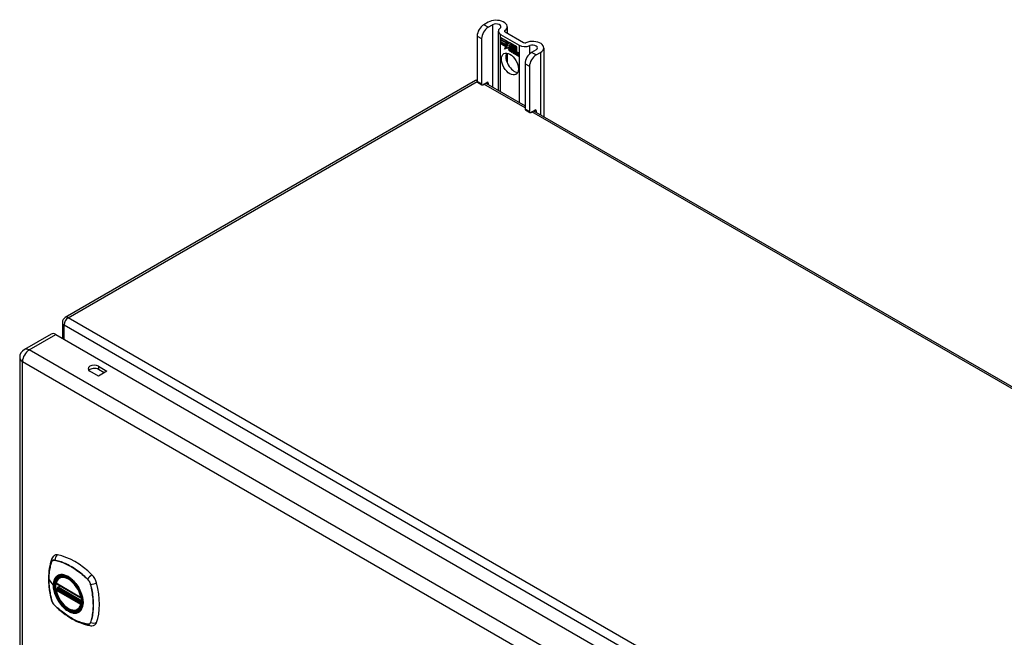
# Model space of a CAD drawing. Header units: inches. Extents: x 12 to 235, y 17 to 143.
# Tile 24 of 25: x 202 to 219, y 119 to 129. Entities that reach past the tile are written whole.
import ezdxf

# ---------------------------------------------------------------- set-up
doc = ezdxf.new("R2010")
doc.units = ezdxf.units.IN
doc.header["$MEASUREMENT"] = 0
doc.layers.add('Visible Edges(ANSI)', color=7, linetype='Continuous', lineweight=25)
doc.layers.add('Visible Tangent Edges(ANSI)', color=7, linetype='Continuous', lineweight=25)

msp = doc.modelspace()

# ---------------------------------------------------------------- linework, layer by layer
at = {"layer": 'Visible Edges(ANSI)'}
for p, q in [((210.14, 129.036), (210.065, 128.993)), ((210.139, 128.95), (210.214, 128.994)), ((210.46, 128.96), (210.46, 128.852)), ((209.955, 128.802), (209.955, 128.036)), ((210.029, 128.759), (210.029, 127.993)), ((210.312, 128.884), (210.312, 127.886)), ((210.351, 128.829), (210.664, 128.648)), ((210.355, 128.776), (210.473, 128.708)), ((210.355, 128.743), (210.355, 128.776)), ((210.355, 128.775), (210.355, 128.744)), ((210.355, 128.775), (210.356, 128.775)), ((210.473, 128.707), (210.355, 128.775)), ((210.355, 128.744), (210.442, 128.694)), ((210.355, 128.743), (210.355, 128.744)), ((210.442, 128.693), (210.355, 128.743)), ((210.426, 128.872), (210.739, 128.691)), ((210.355, 128.706), (210.355, 128.739)), ((210.355, 128.739), (210.442, 128.689)), ((210.355, 128.738), (210.355, 128.707)), ((210.355, 128.738), (210.356, 128.738)), ((210.442, 128.688), (210.355, 128.738)), ((210.355, 128.707), (210.442, 128.657)), ((210.355, 128.706), (210.355, 128.707)), ((210.442, 128.656), (210.355, 128.706)), ((210.355, 128.702), (210.442, 128.651)), ((210.355, 128.669), (210.355, 128.702)), ((210.355, 128.701), (210.356, 128.701)), ((210.442, 128.651), (210.355, 128.701)), ((210.355, 128.701), (210.355, 128.669)), ((210.355, 128.669), (210.442, 128.62)), ((210.355, 128.669), (210.355, 128.669)), ((210.441, 128.619), (210.355, 128.669)), ((210.419, 128.583), (210.441, 128.619)), ((210.457, 128.608), (210.419, 128.583)), ((210.421, 128.586), (210.42, 128.584)), ((210.442, 128.62), (210.421, 128.586)), ((210.421, 128.586), (210.458, 128.609)), ((210.421, 128.586), (210.422, 128.587)), ((210.422, 128.587), (210.458, 128.609)), ((210.441, 128.619), (210.441, 128.62)), ((210.442, 128.694), (210.442, 128.722)), ((210.442, 128.722), (210.445, 128.72)), ((210.442, 128.721), (210.442, 128.693)), ((210.442, 128.721), (210.443, 128.721)), ((210.445, 128.72), (210.442, 128.721)), ((210.442, 128.694), (210.442, 128.694)), ((210.442, 128.688), (210.442, 128.689)), ((210.442, 128.689), (210.442, 128.656)), ((210.442, 128.657), (210.442, 128.688)), ((210.442, 128.657), (210.442, 128.657)), ((210.442, 128.651), (210.442, 128.651)), ((210.442, 128.623), (210.442, 128.651)), ((210.442, 128.651), (210.442, 128.623)), ((210.442, 128.623), (210.442, 128.623)), ((210.443, 128.622), (210.442, 128.623)), ((210.442, 128.623), (210.443, 128.623)), ((210.443, 128.623), (210.456, 128.644)), ((210.455, 128.642), (210.443, 128.622)), ((210.443, 128.623), (210.444, 128.624)), ((210.444, 128.623), (210.444, 128.623)), ((210.445, 128.72), (210.475, 128.651)), ((210.445, 128.72), (210.445, 128.72)), ((210.475, 128.651), (210.445, 128.72)), ((210.455, 128.642), (210.456, 128.643)), ((210.457, 128.631), (210.455, 128.642)), ((210.456, 128.644), (210.457, 128.633)), ((210.456, 128.643), (210.456, 128.642)), ((210.475, 128.651), (210.457, 128.631)), ((210.457, 128.633), (210.475, 128.651)), ((210.457, 128.633), (210.459, 128.634)), ((210.457, 128.608), (210.458, 128.608)), ((210.459, 128.593), (210.457, 128.608)), ((210.458, 128.633), (210.458, 128.633)), ((210.458, 128.609), (210.46, 128.594)), ((210.475, 128.651), (210.459, 128.634)), ((210.487, 128.622), (210.459, 128.593)), ((210.46, 128.594), (210.487, 128.623)), ((210.46, 128.594), (210.461, 128.595)), ((210.461, 128.595), (210.487, 128.622)), ((210.461, 128.595), (210.461, 128.594)), ((210.473, 128.707), (210.473, 128.708)), ((210.473, 128.708), (210.489, 128.672)), ((210.489, 128.671), (210.473, 128.707)), ((210.475, 128.651), (210.475, 128.652)), ((210.487, 128.623), (210.493, 128.607)), ((210.487, 128.622), (210.487, 128.622)), ((210.493, 128.606), (210.487, 128.622)), ((210.489, 128.672), (210.501, 128.692)), ((210.501, 128.691), (210.489, 128.671)), ((210.489, 128.672), (210.49, 128.673)), ((210.49, 128.673), (210.49, 128.673)), ((210.493, 128.606), (210.495, 128.607)), ((210.494, 128.608), (210.495, 128.607)), ((210.495, 128.602), (210.496, 128.603)), ((210.496, 128.578), (210.528, 128.56)), ((210.496, 128.577), (210.497, 128.578)), ((210.529, 128.559), (210.496, 128.577)), ((210.497, 128.586), (210.498, 128.586)), ((210.519, 128.573), (210.497, 128.586)), ((210.498, 128.586), (210.519, 128.574)), ((210.501, 128.692), (210.56, 128.658)), ((210.501, 128.691), (210.502, 128.691)), ((210.56, 128.657), (210.501, 128.691)), ((210.501, 128.641), (210.531, 128.67)), ((210.532, 128.67), (210.501, 128.64)), ((210.501, 128.641), (210.502, 128.641)), ((210.518, 128.601), (210.501, 128.641)), ((210.501, 128.64), (210.52, 128.599)), ((210.502, 128.691), (210.502, 128.691)), ((210.502, 128.641), (210.532, 128.67)), ((210.502, 128.641), (210.502, 128.641)), ((210.502, 128.594), (210.503, 128.594)), ((210.517, 128.597), (210.518, 128.597)), ((210.518, 128.601), (210.519, 128.601)), ((210.531, 128.67), (210.534, 128.669)), ((210.532, 128.67), (210.532, 128.67)), ((210.534, 128.668), (210.532, 128.67)), ((210.534, 128.669), (210.534, 128.591)), ((210.534, 128.668), (210.534, 128.669)), ((210.534, 128.59), (210.534, 128.668)), ((210.534, 128.591), (210.554, 128.579)), ((210.534, 128.59), (210.534, 128.591)), ((210.554, 128.579), (210.534, 128.59)), ((210.549, 128.551), (210.537, 128.585)), ((210.537, 128.585), (210.551, 128.577)), ((210.538, 128.584), (210.539, 128.585)), ((210.538, 128.584), (210.55, 128.551)), ((210.551, 128.577), (210.538, 128.584)), ((210.551, 128.577), (210.551, 128.577)), ((210.558, 128.554), (210.551, 128.577)), ((210.551, 128.577), (210.558, 128.554)), ((210.554, 128.579), (210.56, 128.56)), ((210.554, 128.579), (210.554, 128.579)), ((210.56, 128.557), (210.554, 128.579)), ((210.56, 128.657), (210.56, 128.658)), ((210.56, 128.658), (210.56, 128.557)), ((210.56, 128.56), (210.56, 128.657)), ((210.564, 128.655), (210.564, 128.564)), ((210.564, 128.655), (210.565, 128.655)), ((210.59, 128.64), (210.564, 128.655)), ((210.564, 128.562), (210.564, 128.655)), ((210.564, 128.655), (210.59, 128.64)), ((210.59, 128.64), (210.59, 128.64)), ((210.59, 128.559), (210.59, 128.64)), ((210.59, 128.64), (210.59, 128.558)), ((210.594, 128.637), (210.595, 128.638)), ((210.594, 128.556), (210.594, 128.638)), ((210.594, 128.638), (210.62, 128.623)), ((210.594, 128.637), (210.594, 128.556)), ((210.62, 128.623), (210.594, 128.637)), ((210.62, 128.623), (210.62, 128.623)), ((210.62, 128.543), (210.62, 128.623)), ((210.62, 128.623), (210.62, 128.542)), ((211.079, 128.603), (211.079, 127.443)), ((210.46, 128.514), (210.46, 128.356)), ((210.519, 128.574), (210.52, 128.574)), ((210.52, 128.574), (210.52, 128.574)), ((210.522, 128.549), (210.523, 128.55)), ((210.522, 128.542), (210.522, 128.549)), ((210.522, 128.542), (210.523, 128.542)), ((210.523, 128.55), (210.523, 128.541)), ((210.528, 128.56), (210.529, 128.56)), ((210.528, 128.535), (210.549, 128.551)), ((210.528, 128.535), (210.529, 128.536)), ((210.542, 128.527), (210.528, 128.535)), ((210.529, 128.56), (210.529, 128.56)), ((210.55, 128.551), (210.529, 128.535)), ((210.55, 128.551), (210.529, 128.536)), ((210.529, 128.536), (210.53, 128.536)), ((210.529, 128.535), (210.542, 128.528)), ((210.542, 128.528), (210.554, 128.541)), ((210.554, 128.54), (210.542, 128.527)), ((210.542, 128.528), (210.543, 128.529)), ((210.543, 128.529), (210.554, 128.541)), ((210.543, 128.528), (210.543, 128.528)), ((210.549, 128.551), (210.55, 128.551)), ((210.554, 128.541), (210.556, 128.539)), ((210.554, 128.54), (210.554, 128.54)), ((210.556, 128.539), (210.554, 128.54)), ((210.556, 128.539), (210.563, 128.515)), ((210.556, 128.539), (210.556, 128.539)), ((210.563, 128.515), (210.556, 128.539)), ((210.558, 128.554), (210.559, 128.554)), ((210.56, 128.553), (210.558, 128.554)), ((210.558, 128.554), (210.56, 128.553)), ((210.572, 128.565), (210.56, 128.553)), ((210.56, 128.553), (210.572, 128.565)), ((210.56, 128.56), (210.56, 128.561)), ((210.56, 128.553), (210.562, 128.554)), ((210.561, 128.554), (210.561, 128.554)), ((210.572, 128.565), (210.562, 128.554)), ((210.563, 128.515), (210.576, 128.508)), ((210.563, 128.515), (210.563, 128.515)), ((210.577, 128.507), (210.563, 128.515)), ((210.564, 128.564), (210.57, 128.57)), ((210.571, 128.569), (210.564, 128.562)), ((210.564, 128.564), (210.566, 128.565)), ((210.564, 128.543), (210.585, 128.557)), ((210.564, 128.543), (210.566, 128.544)), ((210.576, 128.508), (210.564, 128.543)), ((210.565, 128.564), (210.565, 128.564)), ((210.586, 128.557), (210.565, 128.542)), ((210.565, 128.542), (210.577, 128.507)), ((210.566, 128.565), (210.571, 128.57)), ((210.566, 128.544), (210.586, 128.557)), ((210.566, 128.543), (210.566, 128.544)), ((210.57, 128.57), (210.59, 128.559)), ((210.571, 128.569), (210.571, 128.569)), ((210.59, 128.558), (210.571, 128.569)), ((210.572, 128.565), (210.573, 128.565)), ((210.585, 128.557), (210.572, 128.565)), ((210.572, 128.565), (210.586, 128.557)), ((210.576, 128.508), (210.576, 128.508)), ((210.583, 128.503), (210.592, 128.554)), ((210.583, 128.503), (210.584, 128.504)), ((210.595, 128.497), (210.583, 128.503)), ((210.592, 128.553), (210.584, 128.503)), ((210.584, 128.503), (210.594, 128.497)), ((210.585, 128.557), (210.586, 128.557)), ((210.59, 128.559), (210.59, 128.559)), ((210.592, 128.554), (210.602, 128.548)), ((210.592, 128.553), (210.592, 128.553)), ((210.601, 128.548), (210.592, 128.553)), ((210.594, 128.556), (210.605, 128.55)), ((210.594, 128.556), (210.594, 128.556)), ((210.605, 128.549), (210.594, 128.556)), ((210.594, 128.497), (210.598, 128.518)), ((210.594, 128.497), (210.595, 128.498)), ((210.598, 128.517), (210.595, 128.497)), ((210.6, 128.539), (210.601, 128.548)), ((210.6, 128.539), (210.601, 128.539)), ((210.604, 128.537), (210.6, 128.539)), ((210.601, 128.548), (210.602, 128.548)), ((210.602, 128.548), (210.601, 128.539)), ((210.601, 128.539), (210.603, 128.537)), ((210.603, 128.537), (210.605, 128.538)), ((210.604, 128.543), (210.605, 128.549)), ((210.605, 128.538), (210.604, 128.538)), ((210.605, 128.55), (210.605, 128.545)), ((210.605, 128.549), (210.605, 128.55)), ((210.605, 128.544), (210.606, 128.544)), ((210.605, 128.533), (210.607, 128.533)), ((210.606, 128.545), (210.606, 128.544)), ((210.607, 128.539), (210.608, 128.54)), ((210.613, 128.486), (210.618, 128.518)), ((210.613, 128.486), (210.614, 128.486)), ((210.625, 128.479), (210.613, 128.486)), ((210.619, 128.518), (210.614, 128.486)), ((210.614, 128.486), (210.624, 128.48)), ((210.62, 128.543), (210.62, 128.543)), ((210.624, 128.48), (210.628, 128.501)), ((210.624, 128.48), (210.625, 128.48)), ((210.628, 128.5), (210.625, 128.479)), ((210.628, 128.501), (210.628, 128.501)), ((210.631, 128.519), (210.632, 128.519)), ((210.633, 128.515), (210.635, 128.516)), ((210.635, 128.515), (210.637, 128.516)), ((210.636, 128.522), (210.637, 128.523)), ((210.649, 128.501), (210.643, 128.469)), ((210.643, 128.469), (210.648, 128.501)), ((210.643, 128.469), (210.654, 128.463)), ((210.643, 128.469), (210.643, 128.469)), ((210.654, 128.462), (210.643, 128.469)), ((210.654, 128.463), (210.66, 128.494)), ((210.66, 128.494), (210.654, 128.462)), ((210.654, 128.463), (210.655, 128.463)), ((210.95, 128.569), (210.874, 128.526)), ((210.949, 128.483), (211.024, 128.526)), ((210.764, 128.334), (210.764, 127.569)), ((210.838, 128.292), (210.838, 127.526)), ((209.928, 128.05), (202.997, 124.048)), ((209.961, 128.022), (210.035, 127.979)), ((210.051, 127.98), (210.118, 128.019)), ((210.099, 128.008), (210.764, 127.625)), ((210.14, 128.007), (210.14, 127.985)), ((210.771, 127.554), (210.845, 127.512)), ((210.86, 127.513), (210.928, 127.552)), ((210.909, 127.541), (234.35, 114.007)), ((210.95, 127.539), (210.95, 127.517)), ((202.947, 123.963), (202.947, 123.697)), ((202.759, 123.767), (202.307, 123.507)), ((202.839, 123.759), (228.009, 109.227)), ((202.226, 123.367), (202.226, 74.801)), ((203.557, 123.058), (203.413, 123.141)), ((203.557, 123.224), (203.7, 123.141)), ((203.652, 123.113), (203.557, 123.168)), ((203.7, 123.141), (203.557, 123.058)), ((202.901, 119.655), (202.912, 119.661)), ((202.845, 119.552), (203.259, 119.313)), ((202.845, 119.456), (202.859, 119.464)), ((202.864, 119.476), (202.864, 119.478)), ((202.87, 119.49), (202.911, 119.514)), ((203.214, 119.113), (203.225, 119.119))]:
    msp.add_line(p, q, dxfattribs=at)
at = {"layer": 'Visible Edges(ANSI)', "flags": 128}
for points in [[(202.765, 119.96), (202.753, 119.924), (202.742, 119.886), (202.734, 119.847), (202.727, 119.807), (202.721, 119.767), (202.717, 119.725), (202.715, 119.683), (202.714, 119.641), (202.715, 119.597), (202.717, 119.553), (202.721, 119.509), (202.726, 119.464), (202.733, 119.419), (202.741, 119.373), (202.75, 119.327), (202.761, 119.281)], [(202.808, 120.023), (202.8, 120.016), (202.793, 120.008), (202.781, 119.993), (202.771, 119.976), (202.765, 119.96)], [(202.839, 119.564), (202.844, 119.579), (202.849, 119.593), (202.855, 119.606), (202.862, 119.619), (202.871, 119.63), (202.88, 119.639), (202.89, 119.648), (202.901, 119.655)], [(203.214, 119.113), (203.203, 119.107), (203.191, 119.103), (203.178, 119.1), (203.165, 119.098), (203.151, 119.098), (203.137, 119.098), (203.123, 119.1), (203.109, 119.104), (203.094, 119.108), (203.079, 119.114), (203.065, 119.121), (203.05, 119.129), (203.035, 119.138), (203.021, 119.149), (203.006, 119.16), (202.992, 119.172), (202.979, 119.185), (202.965, 119.199), (202.952, 119.214), (202.939, 119.229), (202.927, 119.245), (202.916, 119.262), (202.905, 119.279), (202.894, 119.296), (202.885, 119.314), (202.876, 119.332), (202.868, 119.351), (202.86, 119.369), (202.854, 119.388), (202.848, 119.407), (202.843, 119.425), (202.839, 119.444)], [(202.859, 119.464), (202.861, 119.466), (202.864, 119.469), (202.865, 119.473), (202.864, 119.476)], [(203.154, 119.575), (203.173, 119.553), (203.19, 119.53), (203.207, 119.505), (203.223, 119.479), (203.237, 119.453), (203.25, 119.426), (203.261, 119.399), (203.271, 119.372)], [(202.761, 119.281), (202.766, 119.267), (202.771, 119.253), (202.777, 119.239), (202.784, 119.226), (202.792, 119.214), (202.8, 119.202), (202.81, 119.19), (202.82, 119.179)], [(202.82, 119.179), (202.855, 119.147), (202.89, 119.115), (202.925, 119.086), (202.961, 119.057), (202.997, 119.03), (203.034, 119.005), (203.071, 118.981), (203.108, 118.958), (203.145, 118.938), (203.183, 118.919), (203.221, 118.901), (203.259, 118.886), (203.296, 118.872), (203.334, 118.86), (203.372, 118.85), (203.41, 118.842)], [(203.41, 118.842), (203.427, 118.84), (203.446, 118.84), (203.466, 118.843), (203.476, 118.845), (203.486, 118.848)]]:
    msp.add_lwpolyline(points, dxfattribs=at)
at = {"layer": 'Visible Edges(ANSI)'}
for centre, radius, start, end in [((209.978, 127.964), 0.099, 103.4226, 120), ((203.046, 123.963), 0.099, 120, 180), ((202.387, 123.367), 0.161, 120, 180), ((202.851, 119.562), 0.0118, 166.5554, 240), ((202.851, 119.446), 0.0118, 120, 190.611), ((202.876, 119.48), 0.0118, 120, 187.8283), ((203.265, 119.323), 0.0118, 240, 282.6344)]:
    msp.add_arc(centre, radius, start, end, dxfattribs=at)
for centre, major_axis, start_param, end_param in [((210.273, 128.96), (0.188, 0), 5.640144, 8.63938), ((210.065, 128.866), (-0.078, -0.135), 3.926991, 5.497787), ((210.139, 128.823), (0.078, 0.135), 0.785398, 2.356194), ((210.273, 128.96), (0.0825, 0), 5.640144, 8.63938), ((210.448, 128.884), (-0.136, 0), 5.640144, 7.068583), ((210.448, 128.884), (-0.031, 0), 5.640144, 7.068583), ((210.519, 128.559), (-0.0249, 0.0431), 6.268672, 7.008625), ((210.502, 128.571), (0.012, -0.0207), 3.867033, 5.35049), ((210.502, 128.571), (-0.0123, 0.0214), 0.72544, 2.208898), ((210.519, 128.559), (-0.0245, 0.0424), 6.268672, 7.008625), ((210.521, 128.56), (-0.0249, 0.0431), 0.028947, 0.295885), ((210.513, 128.57), (-0.021, 0.0364), 5.317289, 6.229324), ((210.513, 128.57), (-0.0206, 0.0357), 5.272274, 6.251395), ((210.504, 128.57), (-0.0064, 0.011), 0.453624, 1.914249), ((210.515, 128.571), (-0.0206, 0.0357), 6.047724, 6.251395), ((210.513, 128.57), (-0.0187, 0.0323), 5.330385, 6.268672), ((210.513, 128.57), (-0.0183, 0.0317), 5.329545, 6.268672), ((210.504, 128.57), (0.006, -0.0104), 3.639467, 5.055842), ((210.515, 128.571), (-0.0183, 0.0317), 6.051884, 6.268672), ((210.521, 128.56), (-0.0245, 0.0424), 6.268672, 6.283185), ((210.512, 128.575), (-0.0109, 0.0188), 5.836026, 6.985262), ((210.512, 128.575), (-0.0105, 0.0182), 5.836026, 6.946368), ((210.514, 128.576), (-0.0109, 0.0188), 0.065067, 0.331662), ((210.514, 128.576), (-0.0105, 0.0182), 6.079217, 6.283185), ((210.511, 128.582), (0.0072, -0.0125), 1.678399, 2.694434), ((210.511, 128.582), (-0.0068, 0.0119), 4.819991, 5.836026), ((210.516, 128.583), (-0.0091, 0.0158), 4.343155, 5.413588), ((210.511, 128.583), (0.006, -0.0103), 0.287189, 1.678399), ((210.511, 128.583), (0.0063, -0.011), 0.251695, 1.678399), ((210.516, 128.583), (0.0095, -0.0165), 1.201563, 2.270327), ((210.506, 128.584), (0.0173, -0.0299), 0.38335, 1.201563), ((210.506, 128.584), (0.0176, -0.0305), 0.369234, 1.201563), ((210.76, 128.704), (-0.136, 0), 0.785398, 2.213838), ((210.76, 128.704), (0.031, 0), 3.926991, 5.35543), ((210.891, 128.603), (0.188, 0), 5.497787, 8.497023), ((210.891, 128.603), (0.0825, 0), 5.497787, 8.497023), ((210.582, 128.373), (-0.102, 0.176), 0.374433, 2.76716), ((210.507, 128.609), (0.0376, -0.0651), 5.35049, 5.792995), ((210.507, 128.609), (-0.0379, 0.0657), 2.208898, 2.658734), ((210.512, 128.585), (-0.0196, 0.0339), 1.914249, 2.72139), ((210.512, 128.585), (0.0192, -0.0332), 5.055842, 5.891549), ((210.639, 128.486), (-0.0294, 0.051), 0.219898, 0.610865), ((210.639, 128.486), (-0.0291, 0.0503), 0.219898, 0.610865), ((210.621, 128.514), (-0.015, 0.026), 5.48867, 6.499805), ((210.613, 128.519), (-0.0083, 0.0143), 5.603031, 6.503084), ((210.64, 128.487), (-0.0294, 0.051), 0.219898, 0.291612), ((210.62, 128.518), (-0.015, 0.026), 5.47676, 6.310847), ((210.621, 128.514), (-0.0146, 0.0253), 5.48867, 6.513784), ((210.613, 128.519), (-0.0079, 0.0136), 5.603031, 6.503084), ((210.62, 128.518), (-0.0154, 0.0266), 5.501665, 6.243634), ((210.623, 128.515), (-0.015, 0.026), 0.047158, 0.216619), ((210.615, 128.52), (-0.0082, 0.0143), 0.085815, 0.219898), ((210.621, 128.518), (-0.015, 0.026), 6.059998, 6.283185), ((210.615, 128.52), (-0.0079, 0.0136), 6.100483, 6.283185), ((210.623, 128.515), (-0.0146, 0.0253), 6.06115, 6.283185), ((210.613, 128.526), (0.00412, -0.00714), 1.196548, 2.461438), ((210.613, 128.526), (-0.00375, 0.0065), 4.33814, 5.603031), ((210.608, 128.526), (0.0081, -0.014), 0.610865, 1.196548), ((210.608, 128.526), (-0.0077, 0.0133), 3.752458, 4.33814), ((210.621, 128.528), (-0.006, 0.0103), 4.223571, 5.48867), ((210.621, 128.528), (0.0063, -0.011), 1.081978, 2.347078), ((210.669, 128.469), (-0.0294, 0.051), 0.236534, 0.625184), ((210.669, 128.469), (-0.0291, 0.0503), 0.236639, 0.625276), ((210.606, 128.532), (-0.0176, 0.0305), 3.88819, 4.223571), ((210.65, 128.496), (-0.015, 0.0259), 5.492181, 6.733718), ((210.606, 128.532), (0.018, -0.0312), 0.848525, 1.081978), ((210.65, 128.496), (-0.0153, 0.0266), 5.492181, 6.613939), ((210.607, 128.532), (-0.0176, 0.0305), 3.959823, 3.971212), ((210.652, 128.497), (-0.0153, 0.0266), 0.046088, 0.313087), ((210.643, 128.502), (-0.0082, 0.0143), 5.604299, 6.503622), ((210.67, 128.47), (-0.0294, 0.051), 0.236534, 0.291612), ((210.643, 128.502), (-0.0079, 0.0136), 5.604299, 6.503242), ((210.644, 128.503), (-0.0082, 0.0143), 0.085815, 0.220437), ((210.652, 128.497), (-0.015, 0.0259), 6.060079, 6.283185), ((210.644, 128.503), (-0.0079, 0.0136), 6.100483, 6.283185), ((210.642, 128.509), (0.00412, -0.00714), 1.196401, 2.462706), ((210.642, 128.509), (-0.00375, 0.0065), 4.337994, 5.604299), ((210.637, 128.509), (-0.0077, 0.0133), 3.752322, 4.337994), ((210.637, 128.509), (0.0081, -0.014), 0.610732, 1.196401), ((210.651, 128.511), (-0.0062, 0.0107), 4.249437, 5.492181), ((210.651, 128.511), (0.0066, -0.0114), 1.107844, 2.350588), ((210.635, 128.514), (-0.0176, 0.0305), 3.735005, 4.249437), ((210.635, 128.514), (0.018, -0.0312), 0.593412, 1.107844), ((210.874, 128.398), (-0.078, -0.135), 3.926991, 5.497787), ((210.949, 128.355), (0.078, 0.135), 0.785398, 2.356194), ((209.976, 128.049), (-0.0155, -0.0268), 5.497787, 6.283185), ((210.051, 128.006), (-0.0155, -0.0268), 5.497787, 7.068583), ((210.118, 127.994), (0.0155, 0.0268), 5.497787, 7.068583), ((210.786, 127.581), (-0.0155, -0.0268), 5.497787, 6.283185), ((210.86, 127.538), (-0.0155, -0.0268), 5.497787, 7.068583), ((210.928, 127.527), (0.0155, 0.0268), 5.497787, 7.068583), ((202.839, 123.628), (-0.081, 0.139), 5.497787, 6.283185), ((203.485, 123.182), (-0.102, 0), 3.926991, 7.068583), ((203.485, 123.127), (-0.102, 0), 3.926991, 5.789668), ((202.905, 119.875), (-0.089, 0.153), 5.825423, 6.381985), ((203.156, 118.878), (-0.64, 1.108), 5.170151, 5.825423), ((203.051, 119.38), (0.157, -0.273), 2.363977, 7.060801), ((203.406, 119.585), (0.089, -0.153), 1.113034, 2.028558), ((202.668, 119.722), (-0.64, 1.108), 3.599355, 4.254627), ((203.406, 119.006), (0.089, -0.153), 6.184386, 6.740947)]:
    msp.add_ellipse(centre, major_axis=major_axis, ratio=0.57735, start_param=start_param, end_param=end_param, dxfattribs=at)
for centre, major_axis in [((210.508, 128.33), (-0.102, 0.176)), ((203.047, 119.378), (0.16, -0.277))]:
    msp.add_ellipse(centre, major_axis=major_axis, ratio=0.57735, dxfattribs=at)
at = {"layer": 'Visible Tangent Edges(ANSI)'}
for p, q in [((210.139, 128.95), (210.065, 128.993)), ((210.214, 128.994), (210.214, 127.942)), ((209.955, 128.802), (210.029, 128.759)), ((210.351, 127.863), (210.351, 128.829)), ((210.423, 128.874), (210.423, 128.895)), ((210.484, 128.582), (210.485, 128.582)), ((210.495, 128.602), (210.496, 128.603)), ((210.507, 128.594), (210.508, 128.595)), ((210.517, 128.587), (210.517, 128.587)), ((210.528, 128.582), (210.529, 128.582)), ((210.664, 128.648), (210.664, 127.682)), ((210.842, 128.501), (210.842, 128.641)), ((210.499, 128.552), (210.499, 128.553)), ((210.501, 128.563), (210.501, 128.563)), ((210.598, 128.518), (210.598, 128.518)), ((210.603, 128.532), (210.605, 128.533)), ((210.612, 128.532), (210.613, 128.533)), ((210.618, 128.526), (210.618, 128.526)), ((210.618, 128.518), (210.619, 128.518)), ((210.621, 128.538), (210.622, 128.538)), ((210.629, 128.526), (210.63, 128.526)), ((210.642, 128.515), (210.642, 128.516)), ((210.647, 128.509), (210.648, 128.509)), ((210.648, 128.501), (210.649, 128.501)), ((210.651, 128.521), (210.651, 128.521)), ((210.659, 128.509), (210.659, 128.509)), ((210.66, 128.494), (210.66, 128.494)), ((210.949, 128.483), (210.874, 128.526)), ((211.024, 128.526), (211.024, 127.474)), ((210.764, 128.334), (210.838, 128.292)), ((203.046, 124.044), (209.955, 128.032)), ((210.029, 127.993), (209.955, 128.036)), ((210.764, 127.591), (210.07, 127.992)), ((210.118, 128.019), (210.14, 128.007)), ((210.838, 127.526), (210.764, 127.569)), ((234.35, 113.974), (210.88, 127.524)), ((210.928, 127.552), (210.95, 127.539)), ((202.976, 123.922), (228.292, 109.306)), ((202.976, 123.68), (202.976, 123.922)), ((228.362, 109.427), (203.046, 124.044)), ((202.387, 123.499), (202.839, 123.759)), ((227.558, 108.967), (202.387, 123.499)), ((202.274, 123.301), (227.444, 108.769)), ((202.274, 74.735), (202.274, 123.301)), ((203.557, 123.224), (203.557, 123.168)), ((202.817, 119.945), (202.817, 119.945)), ((202.765, 119.915), (202.765, 119.916)), ((202.719, 119.622), (202.794, 119.523)), ((203.371, 119.625), (203.372, 119.625)), ((203.256, 119.318), (202.843, 119.557)), ((202.843, 119.441), (203.256, 119.202)), ((202.851, 119.455), (202.862, 119.462)), ((203.265, 119.216), (202.851, 119.455)), ((202.862, 119.462), (203.272, 119.225)), ((203.273, 119.242), (202.87, 119.475)), ((202.876, 119.489), (202.914, 119.512)), ((203.273, 119.26), (202.876, 119.489)), ((203.423, 119.536), (203.423, 119.535)), ((202.765, 119.275), (202.765, 119.275)), ((202.817, 119.185), (202.817, 119.185)), ((203.272, 119.22), (203.265, 119.216)), ((203.372, 118.865), (203.371, 118.865)), ((203.423, 118.895), (203.423, 118.895))]:
    msp.add_line(p, q, dxfattribs=at)
at = {"layer": 'Visible Tangent Edges(ANSI)', "flags": 128}
for points in [[(202.817, 119.948), (202.814, 119.948), (202.811, 119.949), (202.808, 119.949), (202.805, 119.949), (202.802, 119.949), (202.799, 119.948), (202.797, 119.948), (202.794, 119.947), (202.791, 119.947), (202.789, 119.946), (202.787, 119.945), (202.784, 119.943), (202.782, 119.942), (202.78, 119.94), (202.778, 119.939), (202.776, 119.937), (202.774, 119.935), (202.772, 119.933), (202.771, 119.931), (202.769, 119.928), (202.768, 119.926), (202.766, 119.923), (202.765, 119.92), (202.764, 119.917)], [(202.765, 119.916), (202.766, 119.918), (202.767, 119.921), (202.768, 119.924), (202.77, 119.926), (202.771, 119.928), (202.773, 119.931), (202.775, 119.933), (202.777, 119.935), (202.778, 119.936), (202.78, 119.938), (202.783, 119.939), (202.785, 119.941), (202.787, 119.942), (202.789, 119.943), (202.792, 119.944), (202.794, 119.945), (202.797, 119.945), (202.8, 119.946), (202.802, 119.946), (202.805, 119.946), (202.808, 119.946), (202.811, 119.946), (202.814, 119.946), (202.817, 119.945)], [(203.373, 119.627), (203.35, 119.648), (203.328, 119.669), (203.305, 119.689), (203.282, 119.708), (203.258, 119.727), (203.235, 119.746), (203.212, 119.763), (203.188, 119.78), (203.165, 119.796), (203.141, 119.812), (203.118, 119.826), (203.094, 119.84), (203.07, 119.853), (203.047, 119.866), (203.023, 119.878), (203, 119.889), (202.977, 119.899), (202.953, 119.908), (202.93, 119.917), (202.907, 119.925), (202.884, 119.932), (202.862, 119.938), (202.839, 119.943), (202.817, 119.948)], [(202.817, 119.945), (202.839, 119.941), (202.862, 119.936), (202.884, 119.93), (202.907, 119.923), (202.93, 119.915), (202.953, 119.906), (202.976, 119.897), (203, 119.887), (203.023, 119.876), (203.047, 119.864), (203.07, 119.852), (203.094, 119.839), (203.117, 119.825), (203.141, 119.81), (203.164, 119.795), (203.188, 119.779), (203.211, 119.762), (203.234, 119.744), (203.258, 119.726), (203.281, 119.707), (203.304, 119.688), (203.326, 119.667), (203.349, 119.647), (203.371, 119.625)], [(202.764, 119.917), (202.757, 119.896), (202.75, 119.873), (202.744, 119.851), (202.739, 119.827), (202.734, 119.803), (202.73, 119.779), (202.726, 119.754), (202.723, 119.728), (202.721, 119.702), (202.72, 119.676), (202.719, 119.649), (202.718, 119.622), (202.719, 119.595), (202.72, 119.567), (202.721, 119.539), (202.723, 119.511), (202.726, 119.482), (202.73, 119.453), (202.734, 119.424), (202.739, 119.395), (202.744, 119.365), (202.75, 119.335), (202.757, 119.305), (202.764, 119.275)], [(202.719, 119.622), (202.719, 119.635), (202.719, 119.649), (202.719, 119.662), (202.72, 119.675), (202.721, 119.688), (202.722, 119.701), (202.723, 119.714), (202.724, 119.727), (202.725, 119.74), (202.727, 119.753), (202.728, 119.765), (202.73, 119.777), (202.732, 119.79), (202.735, 119.802), (202.737, 119.814), (202.739, 119.826), (202.742, 119.837), (202.745, 119.849), (202.748, 119.86), (202.751, 119.872), (202.754, 119.883), (202.758, 119.894), (202.761, 119.905), (202.765, 119.915)], [(202.765, 119.275), (202.761, 119.29), (202.757, 119.305), (202.754, 119.32), (202.751, 119.335), (202.748, 119.35), (202.745, 119.365), (202.742, 119.38), (202.739, 119.394), (202.737, 119.409), (202.735, 119.424), (202.732, 119.438), (202.73, 119.453), (202.729, 119.467), (202.727, 119.482), (202.725, 119.496), (202.724, 119.51), (202.723, 119.525), (202.722, 119.539), (202.721, 119.553), (202.72, 119.567), (202.719, 119.581), (202.719, 119.595), (202.719, 119.608), (202.719, 119.622)], [(202.852, 119.675), (202.847, 119.671), (202.843, 119.667), (202.839, 119.663), (202.835, 119.658), (202.831, 119.653), (202.827, 119.648), (202.824, 119.643), (202.82, 119.638), (202.817, 119.632), (202.814, 119.626), (202.811, 119.62), (202.809, 119.613), (202.806, 119.607), (202.804, 119.6), (202.802, 119.593), (202.801, 119.586), (202.799, 119.579), (202.798, 119.571), (202.797, 119.564), (202.796, 119.556), (202.795, 119.548), (202.794, 119.54), (202.794, 119.532), (202.794, 119.523)], [(202.798, 119.522), (202.799, 119.545), (202.801, 119.568), (202.806, 119.589), (202.812, 119.608), (202.819, 119.626), (202.829, 119.643), (202.839, 119.657), (202.852, 119.67), (202.865, 119.68), (202.88, 119.688), (202.896, 119.694), (202.914, 119.698), (202.932, 119.699), (202.951, 119.699), (202.97, 119.696), (202.991, 119.69), (203.011, 119.683), (203.032, 119.673), (203.053, 119.662), (203.074, 119.648), (203.094, 119.632), (203.115, 119.615), (203.135, 119.596), (203.154, 119.575)], [(202.885, 119.695), (202.884, 119.694), (202.882, 119.693), (202.881, 119.693), (202.879, 119.692), (202.878, 119.691), (202.876, 119.691), (202.875, 119.69), (202.873, 119.689), (202.872, 119.689), (202.87, 119.688), (202.869, 119.687), (202.868, 119.686), (202.866, 119.685), (202.865, 119.685), (202.864, 119.684), (202.862, 119.683), (202.861, 119.682), (202.86, 119.681), (202.858, 119.68), (202.857, 119.679), (202.856, 119.678), (202.854, 119.677), (202.853, 119.676), (202.852, 119.675)], [(203.207, 119.509), (203.196, 119.526), (203.184, 119.542), (203.171, 119.558), (203.158, 119.573), (203.145, 119.588), (203.132, 119.602), (203.118, 119.615), (203.104, 119.628), (203.09, 119.639), (203.075, 119.65), (203.061, 119.66), (203.046, 119.669), (203.032, 119.677), (203.017, 119.684), (203.003, 119.69), (202.988, 119.695), (202.974, 119.698), (202.961, 119.701), (202.947, 119.703), (202.934, 119.703), (202.921, 119.703), (202.908, 119.701), (202.897, 119.698), (202.885, 119.695)], [(203.372, 119.625), (203.374, 119.622), (203.377, 119.619), (203.38, 119.616), (203.383, 119.613), (203.386, 119.609), (203.389, 119.606), (203.391, 119.602), (203.394, 119.599), (203.396, 119.595), (203.399, 119.591), (203.401, 119.588), (203.403, 119.584), (203.405, 119.58), (203.408, 119.576), (203.41, 119.572), (203.412, 119.568), (203.413, 119.564), (203.415, 119.56), (203.417, 119.556), (203.418, 119.552), (203.42, 119.548), (203.421, 119.544), (203.422, 119.54), (203.423, 119.536)], [(203.425, 119.536), (203.424, 119.54), (203.423, 119.544), (203.422, 119.548), (203.42, 119.552), (203.419, 119.556), (203.417, 119.56), (203.415, 119.565), (203.414, 119.569), (203.412, 119.573), (203.41, 119.577), (203.407, 119.581), (203.405, 119.585), (203.403, 119.589), (203.401, 119.593), (203.398, 119.596), (203.395, 119.6), (203.393, 119.604), (203.39, 119.607), (203.387, 119.611), (203.385, 119.614), (203.382, 119.618), (203.379, 119.621), (203.376, 119.624), (203.373, 119.627)], [(202.794, 119.523), (202.794, 119.515), (202.794, 119.506), (202.795, 119.498), (202.796, 119.489), (202.797, 119.48), (202.798, 119.471), (202.799, 119.462), (202.801, 119.453), (202.802, 119.444), (202.804, 119.434), (202.806, 119.425), (202.809, 119.416), (202.811, 119.406), (202.814, 119.397), (202.817, 119.388), (202.82, 119.378), (202.824, 119.369), (202.827, 119.359), (202.831, 119.35), (202.835, 119.341), (202.839, 119.331), (202.843, 119.322), (202.847, 119.313), (202.852, 119.304)], [(203.271, 119.372), (203.285, 119.324), (203.293, 119.277), (203.296, 119.233), (203.293, 119.192), (203.284, 119.155), (203.271, 119.123), (203.252, 119.096), (203.229, 119.076), (203.201, 119.063), (203.171, 119.057), (203.137, 119.058), (203.102, 119.066), (203.065, 119.081), (203.028, 119.102), (202.991, 119.13), (202.955, 119.163), (202.922, 119.201), (202.891, 119.243), (202.864, 119.288), (202.841, 119.335), (202.822, 119.383), (202.809, 119.431), (202.8, 119.477), (202.798, 119.522)], [(202.859, 119.464), (202.859, 119.464), (202.859, 119.464), (202.859, 119.464), (202.859, 119.464), (202.859, 119.464), (202.859, 119.464), (202.859, 119.464), (202.859, 119.464), (202.859, 119.464), (202.859, 119.464), (202.859, 119.464), (202.859, 119.464), (202.859, 119.464), (202.859, 119.464), (202.859, 119.464), (202.859, 119.464), (202.859, 119.464), (202.859, 119.464), (202.859, 119.464), (202.859, 119.464), (202.859, 119.464), (202.859, 119.464), (202.859, 119.464), (202.859, 119.464)], [(202.859, 119.464), (202.859, 119.464), (202.859, 119.464), (202.859, 119.464), (202.859, 119.464), (202.859, 119.464), (202.859, 119.464), (202.859, 119.464), (202.859, 119.464), (202.859, 119.464), (202.859, 119.463), (202.859, 119.463), (202.859, 119.463), (202.859, 119.463), (202.859, 119.463), (202.859, 119.463), (202.859, 119.463), (202.86, 119.463), (202.86, 119.463), (202.86, 119.463), (202.86, 119.463), (202.86, 119.463), (202.86, 119.463), (202.861, 119.463), (202.861, 119.463)], [(202.861, 119.463), (202.861, 119.463), (202.861, 119.463), (202.861, 119.463), (202.861, 119.463), (202.861, 119.463), (202.861, 119.463), (202.861, 119.463), (202.861, 119.462), (202.861, 119.462), (202.861, 119.462), (202.861, 119.462), (202.862, 119.462), (202.862, 119.462), (202.862, 119.462), (202.862, 119.462), (202.862, 119.462), (202.862, 119.462), (202.862, 119.462), (202.862, 119.462), (202.862, 119.462), (202.862, 119.462), (202.862, 119.462), (202.862, 119.462), (202.862, 119.462)], [(202.865, 119.477), (202.865, 119.477), (202.865, 119.477), (202.864, 119.477), (202.864, 119.477), (202.864, 119.477), (202.864, 119.477), (202.864, 119.477), (202.864, 119.477), (202.864, 119.477), (202.864, 119.477), (202.864, 119.476), (202.864, 119.476), (202.864, 119.476), (202.864, 119.476), (202.864, 119.476), (202.864, 119.476), (202.864, 119.476), (202.864, 119.476), (202.864, 119.476), (202.864, 119.476), (202.864, 119.476), (202.864, 119.476), (202.864, 119.476), (202.864, 119.476)], [(202.868, 119.476), (202.867, 119.476), (202.867, 119.476), (202.867, 119.477), (202.867, 119.477), (202.867, 119.477), (202.866, 119.477), (202.866, 119.477), (202.866, 119.477), (202.866, 119.477), (202.866, 119.477), (202.866, 119.477), (202.866, 119.477), (202.865, 119.477), (202.865, 119.477), (202.865, 119.477), (202.865, 119.477), (202.865, 119.477), (202.865, 119.477), (202.865, 119.477), (202.865, 119.477), (202.865, 119.477), (202.865, 119.477), (202.865, 119.477), (202.865, 119.477)], [(202.87, 119.475), (202.87, 119.475), (202.87, 119.475), (202.87, 119.475), (202.87, 119.475), (202.87, 119.475), (202.87, 119.475), (202.87, 119.475), (202.87, 119.475), (202.869, 119.475), (202.869, 119.476), (202.869, 119.476), (202.869, 119.476), (202.869, 119.476), (202.869, 119.476), (202.869, 119.476), (202.869, 119.476), (202.868, 119.476), (202.868, 119.476), (202.868, 119.476), (202.868, 119.476), (202.868, 119.476), (202.868, 119.476), (202.868, 119.476), (202.868, 119.476)], [(203.24, 119.451), (203.239, 119.454), (203.238, 119.456), (203.236, 119.458), (203.235, 119.461), (203.234, 119.463), (203.232, 119.466), (203.231, 119.468), (203.23, 119.471), (203.228, 119.473), (203.227, 119.476), (203.226, 119.478), (203.224, 119.48), (203.223, 119.483), (203.221, 119.485), (203.22, 119.488), (203.219, 119.49), (203.217, 119.492), (203.216, 119.495), (203.214, 119.497), (203.213, 119.499), (203.211, 119.502), (203.21, 119.504), (203.208, 119.506), (203.207, 119.509)], [(203.24, 119.08), (203.249, 119.088), (203.257, 119.097), (203.265, 119.107), (203.272, 119.117), (203.278, 119.129), (203.284, 119.142), (203.288, 119.155), (203.292, 119.169), (203.295, 119.184), (203.297, 119.199), (203.298, 119.215), (203.299, 119.232), (203.298, 119.249), (203.297, 119.267), (203.295, 119.284), (203.292, 119.302), (203.288, 119.321), (203.283, 119.339), (203.278, 119.358), (203.272, 119.377), (203.265, 119.396), (203.257, 119.414), (203.249, 119.433), (203.24, 119.451)], [(203.423, 119.535), (203.431, 119.505), (203.437, 119.475), (203.443, 119.446), (203.449, 119.416), (203.454, 119.387), (203.458, 119.358), (203.461, 119.329), (203.464, 119.3), (203.466, 119.272), (203.468, 119.244), (203.469, 119.216), (203.469, 119.189), (203.469, 119.162), (203.468, 119.136), (203.467, 119.109), (203.464, 119.084), (203.461, 119.058), (203.458, 119.033), (203.454, 119.009), (203.449, 118.985), (203.443, 118.962), (203.437, 118.939), (203.431, 118.917), (203.423, 118.895)], [(203.425, 118.894), (203.433, 118.915), (203.439, 118.938), (203.445, 118.961), (203.451, 118.984), (203.455, 119.008), (203.459, 119.032), (203.463, 119.057), (203.466, 119.083), (203.468, 119.109), (203.47, 119.135), (203.471, 119.162), (203.471, 119.189), (203.47, 119.216), (203.47, 119.244), (203.468, 119.272), (203.466, 119.3), (203.463, 119.329), (203.459, 119.358), (203.455, 119.387), (203.45, 119.416), (203.445, 119.446), (203.439, 119.476), (203.433, 119.506), (203.425, 119.536)], [(202.764, 119.275), (202.765, 119.271), (202.766, 119.267), (202.768, 119.263), (202.769, 119.259), (202.771, 119.255), (202.772, 119.251), (202.774, 119.247), (202.776, 119.242), (202.778, 119.238), (202.78, 119.234), (202.782, 119.23), (202.784, 119.226), (202.787, 119.222), (202.789, 119.219), (202.791, 119.215), (202.794, 119.211), (202.797, 119.207), (202.799, 119.204), (202.802, 119.2), (202.805, 119.197), (202.808, 119.194), (202.811, 119.19), (202.814, 119.187), (202.817, 119.184)], [(202.817, 119.185), (202.814, 119.188), (202.811, 119.191), (202.808, 119.194), (202.805, 119.198), (202.802, 119.201), (202.8, 119.205), (202.797, 119.208), (202.794, 119.212), (202.792, 119.215), (202.789, 119.219), (202.787, 119.223), (202.785, 119.227), (202.783, 119.23), (202.78, 119.234), (202.778, 119.238), (202.777, 119.242), (202.775, 119.246), (202.773, 119.25), (202.771, 119.254), (202.77, 119.259), (202.768, 119.263), (202.767, 119.267), (202.766, 119.271), (202.765, 119.275)], [(202.852, 119.304), (202.853, 119.301), (202.854, 119.299), (202.856, 119.296), (202.857, 119.294), (202.858, 119.291), (202.86, 119.289), (202.861, 119.287), (202.862, 119.284), (202.864, 119.282), (202.865, 119.279), (202.866, 119.277), (202.868, 119.274), (202.869, 119.272), (202.87, 119.27), (202.872, 119.267), (202.873, 119.265), (202.875, 119.263), (202.876, 119.26), (202.878, 119.258), (202.879, 119.255), (202.881, 119.253), (202.882, 119.251), (202.884, 119.248), (202.885, 119.246)], [(203.371, 118.865), (203.349, 118.869), (203.326, 118.875), (203.304, 118.881), (203.281, 118.888), (203.258, 118.895), (203.235, 118.904), (203.212, 118.913), (203.188, 118.923), (203.165, 118.934), (203.142, 118.946), (203.118, 118.958), (203.095, 118.971), (203.071, 118.985), (203.048, 119), (203.024, 119.015), (203.001, 119.032), (202.977, 119.049), (202.954, 119.066), (202.931, 119.084), (202.907, 119.103), (202.885, 119.123), (202.862, 119.143), (202.839, 119.164), (202.817, 119.185)], [(202.817, 119.184), (202.839, 119.163), (202.862, 119.142), (202.885, 119.122), (202.908, 119.103), (202.931, 119.084), (202.954, 119.065), (202.977, 119.048), (203.001, 119.031), (203.024, 119.015), (203.048, 118.999), (203.072, 118.985), (203.095, 118.971), (203.119, 118.957), (203.142, 118.945), (203.166, 118.933), (203.189, 118.922), (203.212, 118.912), (203.236, 118.903), (203.259, 118.894), (203.282, 118.886), (203.305, 118.879), (203.328, 118.873), (203.35, 118.868), (203.373, 118.863)], [(202.885, 119.246), (202.897, 119.229), (202.909, 119.213), (202.921, 119.197), (202.934, 119.182), (202.947, 119.167), (202.961, 119.153), (202.974, 119.14), (202.989, 119.127), (203.003, 119.116), (203.017, 119.105), (203.032, 119.095), (203.046, 119.086), (203.061, 119.078), (203.075, 119.071), (203.09, 119.065), (203.104, 119.061), (203.118, 119.057), (203.132, 119.054), (203.145, 119.052), (203.159, 119.052), (203.171, 119.052), (203.184, 119.054), (203.196, 119.057), (203.207, 119.06)], [(203.207, 119.06), (203.208, 119.061), (203.21, 119.061), (203.211, 119.062), (203.213, 119.063), (203.214, 119.063), (203.216, 119.064), (203.217, 119.065), (203.219, 119.066), (203.22, 119.066), (203.221, 119.067), (203.223, 119.068), (203.224, 119.069), (203.226, 119.069), (203.227, 119.07), (203.228, 119.071), (203.23, 119.072), (203.231, 119.073), (203.232, 119.074), (203.234, 119.075), (203.235, 119.076), (203.236, 119.077), (203.238, 119.078), (203.239, 119.079), (203.24, 119.08)], [(203.423, 118.895), (203.422, 118.892), (203.421, 118.889), (203.42, 118.887), (203.418, 118.884), (203.417, 118.882), (203.415, 118.88), (203.413, 118.878), (203.412, 118.876), (203.41, 118.874), (203.408, 118.872), (203.405, 118.871), (203.403, 118.87), (203.401, 118.868), (203.399, 118.867), (203.396, 118.866), (203.394, 118.866), (203.391, 118.865), (203.389, 118.864), (203.386, 118.864), (203.383, 118.864), (203.38, 118.864), (203.377, 118.864), (203.374, 118.864), (203.372, 118.865)], [(203.373, 118.863), (203.376, 118.863), (203.379, 118.862), (203.382, 118.862), (203.385, 118.862), (203.387, 118.862), (203.39, 118.863), (203.393, 118.863), (203.395, 118.864), (203.398, 118.865), (203.401, 118.865), (203.403, 118.867), (203.405, 118.868), (203.407, 118.869), (203.41, 118.871), (203.412, 118.872), (203.414, 118.874), (203.415, 118.876), (203.417, 118.878), (203.419, 118.881), (203.42, 118.883), (203.422, 118.885), (203.423, 118.888), (203.424, 118.891), (203.425, 118.894)]]:
    msp.add_lwpolyline(points, dxfattribs=at)
at = {"layer": 'Visible Tangent Edges(ANSI)'}
for centre, major_axis, ratio, start_param, end_param in [((209.978, 127.964), (-0.0495, 0.0857), 0.57735, 5.832272, 6.283185), ((203.046, 123.963), (-0.099, 0), 0.57735, 0, 0.785398), ((203.046, 123.963), (0.0495, 0.0857), 0.57735, 0.785398, 2.356194), ((203.046, 123.963), (-0.0495, 0.0857), 0.57735, 5.497787, 6.283185), ((202.387, 123.367), (-0.08, -0.139), 0.57735, 3.926991, 5.497787), ((202.387, 123.367), (-0.081, 0.139), 0.57735, 5.497787, 6.283185), ((202.387, 123.367), (-0.161, 0), 0.57735, 0, 0.785398), ((202.876, 119.921), (-0.111, 0.039), 0.732433, 0, 0.489359), ((202.903, 119.936), (-0.021, -0.116), 0.732433, 3.838794, 4.748151), ((202.824, 119.947), (-0.00187, -0.00966), 0.73228, 4.754378, 4.995024), ((202.773, 119.918), (0.00929, -0.00325), 0.728939, 3.628045, 3.868691), ((203.05, 119.38), (-0.173, 0.3), 0.57735, 5.055237, 10.652726), ((203.05, 119.379), (-0.151, 0.261), 0.57735, 4.164956, 6.830618), ((203.058, 119.384), (-0.156, 0.271), 0.57735, 6.166197, 6.283185), ((203.378, 119.627), (-0.00681, -0.0071), 0.362844, 5.090715, 5.331361), ((203.432, 119.631), (-0.0822, -0.0848), 0.360844, 4.183447, 5.092804), ((202.798, 119.524), (0.00492, 0), 0.57735, 3.5561, 4.570492), ((202.851, 119.562), (-0.0115, 0.0027), 0.697177, 0, 0.936254), ((202.851, 119.446), (-0.0116, -0.0022), 0.424984, 0, 0.691657), ((202.851, 119.562), (-0.0059, -0.0102), 0.57735, 5.497787, 6.283185), ((202.851, 119.446), (-0.0059, -0.0102), 0.57735, 3.926991, 5.497787), ((203.05, 119.379), (0.151, -0.261), 0.57735, 4.164956, 6.830618), ((202.851, 119.446), (-0.0059, 0.0102), 0.57735, 5.497787, 6.283185), ((202.853, 119.474), (0.0018, -0.0117), 0.983841, 0.332621, 1.648576), ((202.859, 119.473), (0.0039, 0.0112), 0.653911, 3.808835, 5.235416), ((202.862, 119.472), (0.0059, 0.0102), 0.57735, 3.926991, 5.335914), ((202.876, 119.48), (-0.0117, -0.0016), 0.470841, 0, 0.203742), ((202.876, 119.48), (-0.0059, -0.0102), 0.57735, 3.926991, 5.351326), ((202.876, 119.48), (-0.0059, 0.0102), 0.57735, 5.497787, 6.283185), ((203.428, 119.54), (-0.00956, -0.00235), 0.362844, 0.951824, 1.19247), ((203.458, 119.585), (-0.115, -0.029), 0.360844, 1.190381, 2.099738), ((202.876, 119.31), (-0.115, -0.029), 0.360844, 0, 0.144706), ((202.773, 119.278), (-0.00955, -0.00239), 0.366185, 0.145032, 0.385678), ((203.265, 119.323), (-0.0059, -0.0102), 0.57735, 5.497787, 6.283185), ((203.265, 119.323), (-0.0116, -0.0022), 0.424984, 0.691657, 1.603666), ((202.824, 119.191), (-0.00685, -0.00707), 0.366185, 5.897507, 6.138153), ((202.903, 119.264), (-0.0822, -0.0848), 0.360844, 6.13848, 6.283185), ((203.058, 119.384), (0.156, -0.271), 0.57735, 0, 0.116988), ((203.265, 119.207), (0.0059, 0.0102), 0.57735, 0.785398, 2.356194), ((203.265, 119.207), (0.0115, -0.0027), 0.697177, 4.077847, 5.160757), ((203.265, 119.207), (0.0059, -0.0102), 0.57735, 1.624298, 2.356194), ((203.378, 118.871), (-0.00183, -0.00967), 0.728939, 5.556087, 5.796733), ((203.432, 118.958), (-0.021, -0.116), 0.732433, 5.793826, 6.283185), ((203.428, 118.9), (-0.0093, 0.00321), 0.73228, 1.288161, 1.528808), ((203.458, 118.974), (0.111, -0.039), 0.732433, 4.676627, 5.585984)]:
    msp.add_ellipse(centre, major_axis=major_axis, ratio=ratio, start_param=start_param, end_param=end_param, dxfattribs=at)
for centre, major_axis in [((203.05, 119.38), (-0.171, 0.296)), ((203.047, 119.378), (0.163, -0.282)), ((203.047, 119.378), (-0.162, 0.281))]:
    msp.add_ellipse(centre, major_axis=major_axis, ratio=0.57735, dxfattribs=at)

doc.saveas('drawing.dxf')
